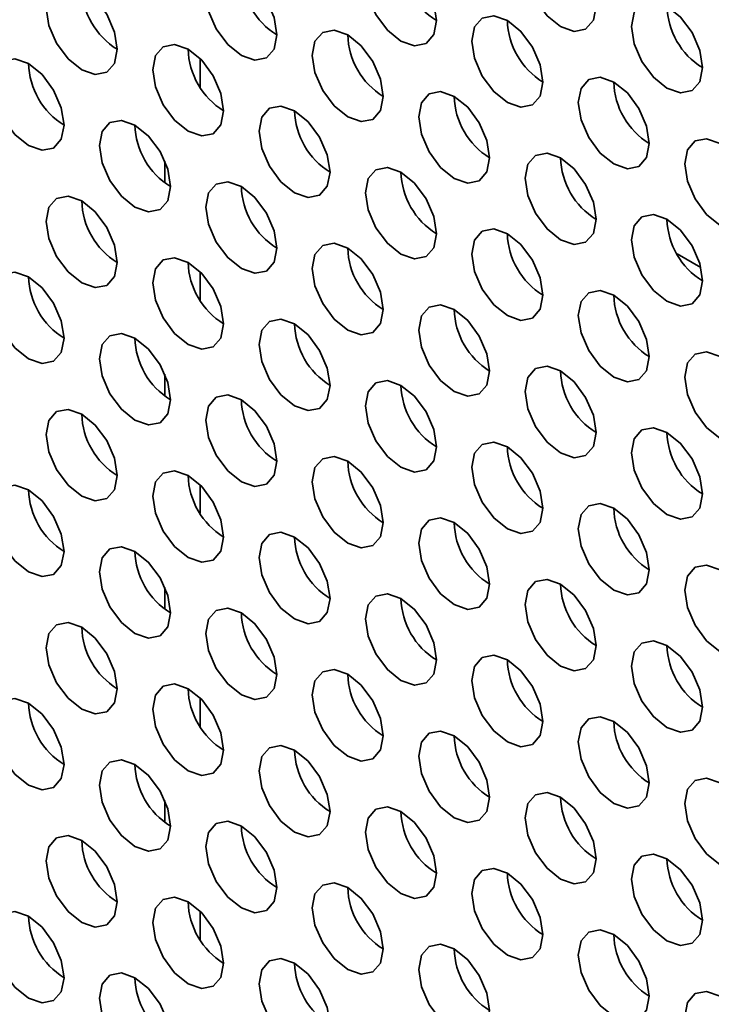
# Model space of a CAD drawing. Header units: millimetres. Extents: x 2 to 1120, y -2 to 861.
# Tile 143 of 226: x 767.07 to 771.67, y 640.27 to 646.81. Entities that reach past the tile are written whole.
import ezdxf

# ---------------------------------------------------------------- set-up
doc = ezdxf.new("R2010")
doc.units = ezdxf.units.MM

msp = doc.modelspace()

# ---------------------------------------------------------------- linework, layer by layer
at = {"color": 8, "linetype": 'Continuous', "lineweight": 35}
for p, q in [((768.2726, 646.36), (768.2726, 646.5483)), ((768.0369, 645.7242), (768.0369, 645.8685)), ((768.2726, 644.9447), (768.2726, 645.133)), ((768.0369, 644.3089), (768.0369, 644.4531)), ((768.2726, 643.5294), (768.2726, 643.7177)), ((768.0369, 642.8936), (768.0369, 643.0378)), ((768.2726, 642.114), (768.2726, 642.3023)), ((768.0369, 641.4782), (768.0369, 641.6225)), ((768.2726, 640.6987), (768.2726, 640.887))]:
    msp.add_line(p, q, dxfattribs=at)
at = {"color": 7, "linetype": 'Continuous', "lineweight": 35}
for p in [(771.4415, 645.2528), (771.4415, 645.2527)]:
    msp.add_line(p, (771.5992, 645.1617), dxfattribs=at)
at = {"color": 7, "linetype": 'Continuous', "lineweight": 35, "flags": 128}
for points in [[(770.9031, 646.8969), (770.8851, 647.0114), (770.834, 647.1292), (770.7576, 647.2323), (770.6674, 647.3051), (770.5772, 647.3365), (770.5007, 647.3216), (770.4496, 647.2628), (770.4317, 647.169), (770.4496, 647.0545), (770.5007, 646.9367), (770.5772, 646.8335), (770.6674, 646.7608), (770.7576, 646.7294), (770.834, 646.7443), (770.8851, 646.8031), (770.9031, 646.8969)], [(769.8424, 646.8015), (769.8245, 646.916), (769.7734, 647.0338), (769.6969, 647.137), (769.6067, 647.2098), (769.5165, 647.2411), (769.44, 647.2263), (769.3889, 647.1674), (769.371, 647.0736), (769.3889, 646.9591), (769.44, 646.8413), (769.5165, 646.7382), (769.6067, 646.6654), (769.6969, 646.634), (769.7734, 646.6489), (769.8245, 646.7077), (769.8424, 646.8015)], [(768.7817, 646.7061), (768.7638, 646.8207), (768.7127, 646.9385), (768.6362, 647.0416), (768.546, 647.1144), (768.4558, 647.1457), (768.3794, 647.1309), (768.3283, 647.0721), (768.3103, 646.9783), (768.3283, 646.8638), (768.3794, 646.746), (768.4558, 646.6428), (768.546, 646.57), (768.6362, 646.5387), (768.7127, 646.5535), (768.7638, 646.6123), (768.7817, 646.7061)], [(767.7211, 646.6108), (767.7031, 646.7253), (767.652, 646.8431), (767.5756, 646.9462), (767.4854, 647.019), (767.3952, 647.0504), (767.3187, 647.0355), (767.2676, 646.9767), (767.2497, 646.8829), (767.2676, 646.7684), (767.3187, 646.6506), (767.3952, 646.5475), (767.4854, 646.4747), (767.5756, 646.4433), (767.652, 646.4582), (767.7031, 646.517), (767.7211, 646.6108)], [(771.6102, 646.4887), (771.5922, 646.6032), (771.5411, 646.721), (771.4647, 646.8241), (771.3745, 646.8969), (771.2843, 646.9283), (771.2078, 646.9134), (771.1567, 646.8546), (771.1388, 646.7608), (771.1567, 646.6463), (771.2078, 646.5285), (771.2843, 646.4253), (771.3745, 646.3526), (771.4647, 646.3212), (771.5411, 646.3361), (771.5922, 646.3949), (771.6102, 646.4887)], [(770.5495, 646.3933), (770.5316, 646.5078), (770.4805, 646.6256), (770.404, 646.7288), (770.3138, 646.8016), (770.2236, 646.8329), (770.1471, 646.818), (770.096, 646.7592), (770.0781, 646.6654), (770.096, 646.5509), (770.1471, 646.4331), (770.2236, 646.33), (770.3138, 646.2572), (770.404, 646.2258), (770.4805, 646.2407), (770.5316, 646.2995), (770.5495, 646.3933)], [(769.4888, 646.2979), (769.4709, 646.4125), (769.4198, 646.5303), (769.3433, 646.6334), (769.2531, 646.7062), (769.1629, 646.7375), (769.0865, 646.7227), (769.0354, 646.6639), (769.0174, 646.5701), (769.0354, 646.4556), (769.0865, 646.3378), (769.1629, 646.2346), (769.2531, 646.1618), (769.3433, 646.1305), (769.4198, 646.1453), (769.4709, 646.2041), (769.4888, 646.2979)], [(768.4282, 646.2026), (768.4102, 646.3171), (768.3591, 646.4349), (768.2827, 646.538), (768.1925, 646.6108), (768.1023, 646.6422), (768.0258, 646.6273), (767.9747, 646.5685), (767.9568, 646.4747), (767.9747, 646.3602), (768.0258, 646.2424), (768.1023, 646.1393), (768.1925, 646.0665), (768.2827, 646.0351), (768.3591, 646.05), (768.4102, 646.1088), (768.4282, 646.2026)], [(767.3675, 646.1072), (767.3496, 646.2217), (767.2985, 646.3395), (767.222, 646.4427), (767.1318, 646.5155), (767.0416, 646.5468), (766.9652, 646.532), (766.9141, 646.4732), (766.8961, 646.3794), (766.9141, 646.2648), (766.9652, 646.147), (767.0416, 646.0439), (767.1318, 645.9711), (767.222, 645.9398), (767.2985, 645.9546), (767.3496, 646.0134), (767.3675, 646.1072)], [(771.2566, 645.9851), (771.2387, 646.0996), (771.1876, 646.2174), (771.1111, 646.3206), (771.0209, 646.3933), (770.9307, 646.4247), (770.8542, 646.4098), (770.8031, 646.351), (770.7852, 646.2572), (770.8031, 646.1427), (770.8542, 646.0249), (770.9307, 645.9218), (771.0209, 645.849), (771.1111, 645.8176), (771.1876, 645.8325), (771.2387, 645.8913), (771.2566, 645.9851)], [(770.1959, 645.8897), (770.178, 646.0043), (770.1269, 646.1221), (770.0504, 646.2252), (769.9602, 646.298), (769.87, 646.3293), (769.7936, 646.3145), (769.7425, 646.2557), (769.7245, 646.1619), (769.7425, 646.0474), (769.7936, 645.9296), (769.87, 645.8264), (769.9602, 645.7536), (770.0504, 645.7223), (770.1269, 645.7371), (770.178, 645.7959), (770.1959, 645.8897)], [(769.1353, 645.7944), (769.1173, 645.9089), (769.0663, 646.0267), (768.9898, 646.1298), (768.8996, 646.2026), (768.8094, 646.234), (768.7329, 646.2191), (768.6818, 646.1603), (768.6639, 646.0665), (768.6818, 645.952), (768.7329, 645.8342), (768.8094, 645.7311), (768.8996, 645.6583), (768.9898, 645.6269), (769.0663, 645.6418), (769.1173, 645.7006), (769.1353, 645.7944)], [(768.0746, 645.699), (768.0567, 645.8135), (768.0056, 645.9313), (767.9291, 646.0345), (767.8389, 646.1073), (767.7487, 646.1386), (767.6723, 646.1238), (767.6212, 646.065), (767.6032, 645.9711), (767.6212, 645.8566), (767.6723, 645.7388), (767.7487, 645.6357), (767.8389, 645.5629), (767.9291, 645.5315), (768.0056, 645.5464), (768.0567, 645.6052), (768.0746, 645.699)], [(771.9637, 645.5769), (771.9458, 645.6914), (771.8947, 645.8092), (771.8182, 645.9124), (771.728, 645.9851), (771.6378, 646.0165), (771.5613, 646.0016), (771.5103, 645.9428), (771.4923, 645.849), (771.5103, 645.7345), (771.5613, 645.6167), (771.6378, 645.5136), (771.728, 645.4408), (771.8182, 645.4094), (771.8947, 645.4243), (771.9458, 645.4831), (771.9637, 645.5769)], [(770.9031, 645.4815), (770.8851, 645.5961), (770.834, 645.7138), (770.7576, 645.817), (770.6674, 645.8898), (770.5772, 645.9211), (770.5007, 645.9063), (770.4496, 645.8475), (770.4317, 645.7537), (770.4496, 645.6392), (770.5007, 645.5214), (770.5772, 645.4182), (770.6674, 645.3454), (770.7576, 645.3141), (770.834, 645.3289), (770.8851, 645.3877), (770.9031, 645.4815)], [(769.8424, 645.3862), (769.8245, 645.5007), (769.7734, 645.6185), (769.6969, 645.7216), (769.6067, 645.7944), (769.5165, 645.8258), (769.44, 645.8109), (769.3889, 645.7521), (769.371, 645.6583), (769.3889, 645.5438), (769.44, 645.426), (769.5165, 645.3228), (769.6067, 645.2501), (769.6969, 645.2187), (769.7734, 645.2336), (769.8245, 645.2924), (769.8424, 645.3862)], [(768.7817, 645.2908), (768.7638, 645.4053), (768.7127, 645.5231), (768.6362, 645.6263), (768.546, 645.6991), (768.4558, 645.7304), (768.3794, 645.7156), (768.3283, 645.6567), (768.3103, 645.5629), (768.3283, 645.4484), (768.3794, 645.3306), (768.4558, 645.2275), (768.546, 645.1547), (768.6362, 645.1233), (768.7127, 645.1382), (768.7638, 645.197), (768.7817, 645.2908)], [(767.7211, 645.1954), (767.7031, 645.31), (767.652, 645.4278), (767.5756, 645.5309), (767.4854, 645.6037), (767.3952, 645.635), (767.3187, 645.6202), (767.2676, 645.5614), (767.2497, 645.4676), (767.2676, 645.3531), (767.3187, 645.2353), (767.3952, 645.1321), (767.4854, 645.0593), (767.5756, 645.028), (767.652, 645.0428), (767.7031, 645.1016), (767.7211, 645.1954)], [(771.6102, 645.0733), (771.5922, 645.1878), (771.5411, 645.3056), (771.4647, 645.4088), (771.3745, 645.4816), (771.2843, 645.5129), (771.2078, 645.4981), (771.1567, 645.4393), (771.1388, 645.3455), (771.1567, 645.2309), (771.2078, 645.1132), (771.2843, 645.01), (771.3745, 644.9372), (771.4647, 644.9059), (771.5411, 644.9207), (771.5922, 644.9795), (771.6102, 645.0733)], [(770.5495, 644.978), (770.5316, 645.0925), (770.4805, 645.2103), (770.404, 645.3134), (770.3138, 645.3862), (770.2236, 645.4176), (770.1471, 645.4027), (770.096, 645.3439), (770.0781, 645.2501), (770.096, 645.1356), (770.1471, 645.0178), (770.2236, 644.9146), (770.3138, 644.8419), (770.404, 644.8105), (770.4805, 644.8254), (770.5316, 644.8842), (770.5495, 644.978)], [(769.4888, 644.8826), (769.4709, 644.9971), (769.4198, 645.1149), (769.3433, 645.2181), (769.2531, 645.2909), (769.1629, 645.3222), (769.0865, 645.3073), (769.0354, 645.2485), (769.0174, 645.1547), (769.0354, 645.0402), (769.0865, 644.9224), (769.1629, 644.8193), (769.2531, 644.7465), (769.3433, 644.7151), (769.4198, 644.73), (769.4709, 644.7888), (769.4888, 644.8826)], [(768.4282, 644.7872), (768.4102, 644.9018), (768.3591, 645.0196), (768.2827, 645.1227), (768.1925, 645.1955), (768.1023, 645.2268), (768.0258, 645.212), (767.9747, 645.1532), (767.9568, 645.0594), (767.9747, 644.9449), (768.0258, 644.8271), (768.1023, 644.7239), (768.1925, 644.6511), (768.2827, 644.6198), (768.3591, 644.6346), (768.4102, 644.6934), (768.4282, 644.7872)], [(767.3675, 644.6919), (767.3496, 644.8064), (767.2985, 644.9242), (767.222, 645.0273), (767.1318, 645.1001), (767.0416, 645.1315), (766.9652, 645.1166), (766.9141, 645.0578), (766.8961, 644.964), (766.9141, 644.8495), (766.9652, 644.7317), (767.0416, 644.6286), (767.1318, 644.5558), (767.222, 644.5244), (767.2985, 644.5393), (767.3496, 644.5981), (767.3675, 644.6919)], [(771.2566, 644.5698), (771.2387, 644.6843), (771.1876, 644.8021), (771.1111, 644.9052), (771.0209, 644.978), (770.9307, 645.0094), (770.8542, 644.9945), (770.8031, 644.9357), (770.7852, 644.8419), (770.8031, 644.7274), (770.8542, 644.6096), (770.9307, 644.5064), (771.0209, 644.4337), (771.1111, 644.4023), (771.1876, 644.4172), (771.2387, 644.476), (771.2566, 644.5698)], [(770.1959, 644.4744), (770.178, 644.5889), (770.1269, 644.7067), (770.0504, 644.8099), (769.9602, 644.8826), (769.87, 644.914), (769.7936, 644.8991), (769.7425, 644.8403), (769.7245, 644.7465), (769.7425, 644.632), (769.7936, 644.5142), (769.87, 644.4111), (769.9602, 644.3383), (770.0504, 644.3069), (770.1269, 644.3218), (770.178, 644.3806), (770.1959, 644.4744)], [(769.1353, 644.379), (769.1173, 644.4936), (769.0663, 644.6114), (768.9898, 644.7145), (768.8996, 644.7873), (768.8094, 644.8186), (768.7329, 644.8038), (768.6818, 644.745), (768.6639, 644.6512), (768.6818, 644.5367), (768.7329, 644.4189), (768.8094, 644.3157), (768.8996, 644.2429), (768.9898, 644.2116), (769.0663, 644.2264), (769.1173, 644.2852), (769.1353, 644.379)], [(768.0746, 644.2837), (768.0567, 644.3982), (768.0056, 644.516), (767.9291, 644.6191), (767.8389, 644.6919), (767.7487, 644.7233), (767.6723, 644.7084), (767.6212, 644.6496), (767.6032, 644.5558), (767.6212, 644.4413), (767.6723, 644.3235), (767.7487, 644.2204), (767.8389, 644.1476), (767.9291, 644.1162), (768.0056, 644.1311), (768.0567, 644.1899), (768.0746, 644.2837)], [(771.9637, 644.1616), (771.9458, 644.2761), (771.8947, 644.3939), (771.8182, 644.497), (771.728, 644.5698), (771.6378, 644.6012), (771.5613, 644.5863), (771.5103, 644.5275), (771.4923, 644.4337), (771.5103, 644.3192), (771.5613, 644.2014), (771.6378, 644.0982), (771.728, 644.0254), (771.8182, 643.9941), (771.8947, 644.009), (771.9458, 644.0678), (771.9637, 644.1616)], [(770.9031, 644.0662), (770.8851, 644.1807), (770.834, 644.2985), (770.7576, 644.4017), (770.6674, 644.4744), (770.5772, 644.5058), (770.5007, 644.4909), (770.4496, 644.4321), (770.4317, 644.3383), (770.4496, 644.2238), (770.5007, 644.106), (770.5772, 644.0029), (770.6674, 643.9301), (770.7576, 643.8987), (770.834, 643.9136), (770.8851, 643.9724), (770.9031, 644.0662)], [(769.8424, 643.9708), (769.8245, 644.0854), (769.7734, 644.2031), (769.6969, 644.3063), (769.6067, 644.3791), (769.5165, 644.4104), (769.44, 644.3956), (769.3889, 644.3368), (769.371, 644.243), (769.3889, 644.1285), (769.44, 644.0107), (769.5165, 643.9075), (769.6067, 643.8347), (769.6969, 643.8034), (769.7734, 643.8182), (769.8245, 643.877), (769.8424, 643.9708)], [(768.7817, 643.8755), (768.7638, 643.99), (768.7127, 644.1078), (768.6362, 644.2109), (768.546, 644.2837), (768.4558, 644.3151), (768.3794, 644.3002), (768.3283, 644.2414), (768.3103, 644.1476), (768.3283, 644.0331), (768.3794, 643.9153), (768.4558, 643.8121), (768.546, 643.7394), (768.6362, 643.708), (768.7127, 643.7229), (768.7638, 643.7817), (768.7817, 643.8755)], [(767.7211, 643.7801), (767.7031, 643.8946), (767.652, 644.0124), (767.5756, 644.1156), (767.4854, 644.1884), (767.3952, 644.2197), (767.3187, 644.2049), (767.2676, 644.146), (767.2497, 644.0522), (767.2676, 643.9377), (767.3187, 643.8199), (767.3952, 643.7168), (767.4854, 643.644), (767.5756, 643.6126), (767.652, 643.6275), (767.7031, 643.6863), (767.7211, 643.7801)], [(771.6102, 643.658), (771.5922, 643.7725), (771.5411, 643.8903), (771.4647, 643.9935), (771.3745, 644.0662), (771.2843, 644.0976), (771.2078, 644.0827), (771.1567, 644.0239), (771.1388, 643.9301), (771.1567, 643.8156), (771.2078, 643.6978), (771.2843, 643.5947), (771.3745, 643.5219), (771.4647, 643.4905), (771.5411, 643.5054), (771.5922, 643.5642), (771.6102, 643.658)], [(770.5495, 643.5626), (770.5316, 643.6771), (770.4805, 643.7949), (770.404, 643.8981), (770.3138, 643.9709), (770.2236, 644.0022), (770.1471, 643.9874), (770.096, 643.9286), (770.0781, 643.8348), (770.096, 643.7202), (770.1471, 643.6025), (770.2236, 643.4993), (770.3138, 643.4265), (770.404, 643.3952), (770.4805, 643.41), (770.5316, 643.4688), (770.5495, 643.5626)], [(769.4888, 643.4673), (769.4709, 643.5818), (769.4198, 643.6996), (769.3433, 643.8027), (769.2531, 643.8755), (769.1629, 643.9069), (769.0865, 643.892), (769.0354, 643.8332), (769.0174, 643.7394), (769.0354, 643.6249), (769.0865, 643.5071), (769.1629, 643.4039), (769.2531, 643.3312), (769.3433, 643.2998), (769.4198, 643.3147), (769.4709, 643.3735), (769.4888, 643.4673)], [(768.4282, 643.3719), (768.4102, 643.4864), (768.3591, 643.6042), (768.2827, 643.7074), (768.1925, 643.7802), (768.1023, 643.8115), (768.0258, 643.7966), (767.9747, 643.7378), (767.9568, 643.644), (767.9747, 643.5295), (768.0258, 643.4117), (768.1023, 643.3086), (768.1925, 643.2358), (768.2827, 643.2044), (768.3591, 643.2193), (768.4102, 643.2781), (768.4282, 643.3719)], [(767.3675, 643.2765), (767.3496, 643.3911), (767.2985, 643.5089), (767.222, 643.612), (767.1318, 643.6848), (767.0416, 643.7161), (766.9652, 643.7013), (766.9141, 643.6425), (766.8961, 643.5487), (766.9141, 643.4342), (766.9652, 643.3164), (767.0416, 643.2132), (767.1318, 643.1404), (767.222, 643.1091), (767.2985, 643.1239), (767.3496, 643.1827), (767.3675, 643.2765)], [(771.2566, 643.1544), (771.2387, 643.2689), (771.1876, 643.3867), (771.1111, 643.4899), (771.0209, 643.5627), (770.9307, 643.594), (770.8542, 643.5792), (770.8031, 643.5204), (770.7852, 643.4266), (770.8031, 643.312), (770.8542, 643.1942), (770.9307, 643.0911), (771.0209, 643.0183), (771.1111, 642.987), (771.1876, 643.0018), (771.2387, 643.0606), (771.2566, 643.1544)], [(770.1959, 643.0591), (770.178, 643.1736), (770.1269, 643.2914), (770.0504, 643.3945), (769.9602, 643.4673), (769.87, 643.4987), (769.7936, 643.4838), (769.7425, 643.425), (769.7245, 643.3312), (769.7425, 643.2167), (769.7936, 643.0989), (769.87, 642.9957), (769.9602, 642.923), (770.0504, 642.8916), (770.1269, 642.9065), (770.178, 642.9653), (770.1959, 643.0591)], [(769.1353, 642.9637), (769.1173, 643.0782), (769.0663, 643.196), (768.9898, 643.2992), (768.8996, 643.3719), (768.8094, 643.4033), (768.7329, 643.3884), (768.6818, 643.3296), (768.6639, 643.2358), (768.6818, 643.1213), (768.7329, 643.0035), (768.8094, 642.9004), (768.8996, 642.8276), (768.9898, 642.7962), (769.0663, 642.8111), (769.1173, 642.8699), (769.1353, 642.9637)], [(768.0746, 642.8683), (768.0567, 642.9829), (768.0056, 643.1007), (767.9291, 643.2038), (767.8389, 643.2766), (767.7487, 643.3079), (767.6723, 643.2931), (767.6212, 643.2343), (767.6032, 643.1405), (767.6212, 643.026), (767.6723, 642.9082), (767.7487, 642.805), (767.8389, 642.7322), (767.9291, 642.7009), (768.0056, 642.7157), (768.0567, 642.7745), (768.0746, 642.8683)], [(771.9637, 642.7462), (771.9458, 642.8607), (771.8947, 642.9785), (771.8182, 643.0817), (771.728, 643.1545), (771.6378, 643.1858), (771.5613, 643.171), (771.5103, 643.1122), (771.4923, 643.0184), (771.5103, 642.9038), (771.5613, 642.786), (771.6378, 642.6829), (771.728, 642.6101), (771.8182, 642.5788), (771.8947, 642.5936), (771.9458, 642.6524), (771.9637, 642.7462)], [(770.9031, 642.6509), (770.8851, 642.7654), (770.834, 642.8832), (770.7576, 642.9863), (770.6674, 643.0591), (770.5772, 643.0905), (770.5007, 643.0756), (770.4496, 643.0168), (770.4317, 642.923), (770.4496, 642.8085), (770.5007, 642.6907), (770.5772, 642.5875), (770.6674, 642.5147), (770.7576, 642.4834), (770.834, 642.4983), (770.8851, 642.5571), (770.9031, 642.6509)], [(769.8424, 642.5555), (769.8245, 642.67), (769.7734, 642.7878), (769.6969, 642.891), (769.6067, 642.9637), (769.5165, 642.9951), (769.44, 642.9802), (769.3889, 642.9214), (769.371, 642.8276), (769.3889, 642.7131), (769.44, 642.5953), (769.5165, 642.4922), (769.6067, 642.4194), (769.6969, 642.388), (769.7734, 642.4029), (769.8245, 642.4617), (769.8424, 642.5555)], [(768.7817, 642.4601), (768.7638, 642.5747), (768.7127, 642.6924), (768.6362, 642.7956), (768.546, 642.8684), (768.4558, 642.8997), (768.3794, 642.8849), (768.3283, 642.8261), (768.3103, 642.7323), (768.3283, 642.6178), (768.3794, 642.5), (768.4558, 642.3968), (768.546, 642.324), (768.6362, 642.2927), (768.7127, 642.3075), (768.7638, 642.3663), (768.7817, 642.4601)], [(767.7211, 642.3648), (767.7031, 642.4793), (767.652, 642.5971), (767.5756, 642.7002), (767.4854, 642.773), (767.3952, 642.8044), (767.3187, 642.7895), (767.2676, 642.7307), (767.2497, 642.6369), (767.2676, 642.5224), (767.3187, 642.4046), (767.3952, 642.3014), (767.4854, 642.2287), (767.5756, 642.1973), (767.652, 642.2122), (767.7031, 642.271), (767.7211, 642.3648)], [(771.6102, 642.2427), (771.5922, 642.3572), (771.5411, 642.475), (771.4647, 642.5781), (771.3745, 642.6509), (771.2843, 642.6823), (771.2078, 642.6674), (771.1567, 642.6086), (771.1388, 642.5148), (771.1567, 642.4003), (771.2078, 642.2825), (771.2843, 642.1793), (771.3745, 642.1065), (771.4647, 642.0752), (771.5411, 642.09), (771.5922, 642.1489), (771.6102, 642.2427)], [(770.5495, 642.1473), (770.5316, 642.2618), (770.4805, 642.3796), (770.404, 642.4828), (770.3138, 642.5555), (770.2236, 642.5869), (770.1471, 642.572), (770.096, 642.5132), (770.0781, 642.4194), (770.096, 642.3049), (770.1471, 642.1871), (770.2236, 642.084), (770.3138, 642.0112), (770.404, 641.9798), (770.4805, 641.9947), (770.5316, 642.0535), (770.5495, 642.1473)], [(769.4888, 642.0519), (769.4709, 642.1664), (769.4198, 642.2842), (769.3433, 642.3874), (769.2531, 642.4602), (769.1629, 642.4915), (769.0865, 642.4767), (769.0354, 642.4179), (769.0174, 642.3241), (769.0354, 642.2095), (769.0865, 642.0918), (769.1629, 641.9886), (769.2531, 641.9158), (769.3433, 641.8845), (769.4198, 641.8993), (769.4709, 641.9581), (769.4888, 642.0519)], [(768.4282, 641.9566), (768.4102, 642.0711), (768.3591, 642.1889), (768.2827, 642.292), (768.1925, 642.3648), (768.1023, 642.3962), (768.0258, 642.3813), (767.9747, 642.3225), (767.9568, 642.2287), (767.9747, 642.1142), (768.0258, 641.9964), (768.1023, 641.8932), (768.1925, 641.8205), (768.2827, 641.7891), (768.3591, 641.804), (768.4102, 641.8628), (768.4282, 641.9566)], [(767.3675, 641.8612), (767.3496, 641.9757), (767.2985, 642.0935), (767.222, 642.1967), (767.1318, 642.2695), (767.0416, 642.3008), (766.9652, 642.2859), (766.9141, 642.2271), (766.8961, 642.1333), (766.9141, 642.0188), (766.9652, 641.901), (767.0416, 641.7979), (767.1318, 641.7251), (767.222, 641.6937), (767.2985, 641.7086), (767.3496, 641.7674), (767.3675, 641.8612)], [(771.2566, 641.7391), (771.2387, 641.8536), (771.1876, 641.9714), (771.1111, 642.0745), (771.0209, 642.1473), (770.9307, 642.1787), (770.8542, 642.1638), (770.8031, 642.105), (770.7852, 642.0112), (770.8031, 641.8967), (770.8542, 641.7789), (770.9307, 641.6758), (771.0209, 641.603), (771.1111, 641.5716), (771.1876, 641.5865), (771.2387, 641.6453), (771.2566, 641.7391)], [(770.1959, 641.6437), (770.178, 641.7582), (770.1269, 641.876), (770.0504, 641.9792), (769.9602, 642.052), (769.87, 642.0833), (769.7936, 642.0685), (769.7425, 642.0097), (769.7245, 641.9159), (769.7425, 641.8013), (769.7936, 641.6835), (769.87, 641.5804), (769.9602, 641.5076), (770.0504, 641.4763), (770.1269, 641.4911), (770.178, 641.5499), (770.1959, 641.6437)], [(769.1353, 641.5484), (769.1173, 641.6629), (769.0663, 641.7807), (768.9898, 641.8838), (768.8996, 641.9566), (768.8094, 641.988), (768.7329, 641.9731), (768.6818, 641.9143), (768.6639, 641.8205), (768.6818, 641.706), (768.7329, 641.5882), (768.8094, 641.485), (768.8996, 641.4123), (768.9898, 641.3809), (769.0663, 641.3958), (769.1173, 641.4546), (769.1353, 641.5484)], [(768.0746, 641.453), (768.0567, 641.5675), (768.0056, 641.6853), (767.9291, 641.7885), (767.8389, 641.8612), (767.7487, 641.8926), (767.6723, 641.8777), (767.6212, 641.8189), (767.6032, 641.7251), (767.6212, 641.6106), (767.6723, 641.4928), (767.7487, 641.3897), (767.8389, 641.3169), (767.9291, 641.2855), (768.0056, 641.3004), (768.0567, 641.3592), (768.0746, 641.453)], [(771.9637, 641.3309), (771.9458, 641.4454), (771.8947, 641.5632), (771.8182, 641.6663), (771.728, 641.7391), (771.6378, 641.7705), (771.5613, 641.7556), (771.5103, 641.6968), (771.4923, 641.603), (771.5103, 641.4885), (771.5613, 641.3707), (771.6378, 641.2676), (771.728, 641.1948), (771.8182, 641.1634), (771.8947, 641.1783), (771.9458, 641.2371), (771.9637, 641.3309)], [(770.9031, 641.2355), (770.8851, 641.35), (770.834, 641.4678), (770.7576, 641.571), (770.6674, 641.6438), (770.5772, 641.6751), (770.5007, 641.6603), (770.4496, 641.6015), (770.4317, 641.5077), (770.4496, 641.3931), (770.5007, 641.2753), (770.5772, 641.1722), (770.6674, 641.0994), (770.7576, 641.0681), (770.834, 641.0829), (770.8851, 641.1417), (770.9031, 641.2355)], [(769.8424, 641.1402), (769.8245, 641.2547), (769.7734, 641.3725), (769.6969, 641.4756), (769.6067, 641.5484), (769.5165, 641.5798), (769.44, 641.5649), (769.3889, 641.5061), (769.371, 641.4123), (769.3889, 641.2978), (769.44, 641.18), (769.5165, 641.0768), (769.6067, 641.004), (769.6969, 640.9727), (769.7734, 640.9876), (769.8245, 641.0464), (769.8424, 641.1402)], [(768.7817, 641.0448), (768.7638, 641.1593), (768.7127, 641.2771), (768.6362, 641.3803), (768.546, 641.453), (768.4558, 641.4844), (768.3794, 641.4695), (768.3283, 641.4107), (768.3103, 641.3169), (768.3283, 641.2024), (768.3794, 641.0846), (768.4558, 640.9815), (768.546, 640.9087), (768.6362, 640.8773), (768.7127, 640.8922), (768.7638, 640.951), (768.7817, 641.0448)], [(767.7211, 640.9494), (767.7031, 641.064), (767.652, 641.1817), (767.5756, 641.2849), (767.4854, 641.3577), (767.3952, 641.389), (767.3187, 641.3742), (767.2676, 641.3154), (767.2497, 641.2216), (767.2676, 641.1071), (767.3187, 640.9893), (767.3952, 640.8861), (767.4854, 640.8133), (767.5756, 640.782), (767.652, 640.7968), (767.7031, 640.8556), (767.7211, 640.9494)], [(771.6102, 640.8273), (771.5922, 640.9418), (771.5411, 641.0596), (771.4647, 641.1628), (771.3745, 641.2356), (771.2843, 641.2669), (771.2078, 641.2521), (771.1567, 641.1933), (771.1388, 641.0995), (771.1567, 640.9849), (771.2078, 640.8671), (771.2843, 640.764), (771.3745, 640.6912), (771.4647, 640.6599), (771.5411, 640.6747), (771.5922, 640.7335), (771.6102, 640.8273)], [(770.5495, 640.732), (770.5316, 640.8465), (770.4805, 640.9643), (770.404, 641.0674), (770.3138, 641.1402), (770.2236, 641.1716), (770.1471, 641.1567), (770.096, 641.0979), (770.0781, 641.0041), (770.096, 640.8896), (770.1471, 640.7718), (770.2236, 640.6686), (770.3138, 640.5958), (770.404, 640.5645), (770.4805, 640.5793), (770.5316, 640.6382), (770.5495, 640.732)], [(769.4888, 640.6366), (769.4709, 640.7511), (769.4198, 640.8689), (769.3433, 640.9721), (769.2531, 641.0448), (769.1629, 641.0762), (769.0865, 641.0613), (769.0354, 641.0025), (769.0174, 640.9087), (769.0354, 640.7942), (769.0865, 640.6764), (769.1629, 640.5733), (769.2531, 640.5005), (769.3433, 640.4691), (769.4198, 640.484), (769.4709, 640.5428), (769.4888, 640.6366)], [(768.4282, 640.5412), (768.4102, 640.6557), (768.3591, 640.7735), (768.2827, 640.8767), (768.1925, 640.9495), (768.1023, 640.9808), (768.0258, 640.966), (767.9747, 640.9072), (767.9568, 640.8134), (767.9747, 640.6988), (768.0258, 640.5811), (768.1023, 640.4779), (768.1925, 640.4051), (768.2827, 640.3738), (768.3591, 640.3886), (768.4102, 640.4474), (768.4282, 640.5412)], [(767.3675, 640.4459), (767.3496, 640.5604), (767.2985, 640.6782), (767.222, 640.7813), (767.1318, 640.8541), (767.0416, 640.8855), (766.9652, 640.8706), (766.9141, 640.8118), (766.8961, 640.718), (766.9141, 640.6035), (766.9652, 640.4857), (767.0416, 640.3825), (767.1318, 640.3098), (767.222, 640.2784), (767.2985, 640.2933), (767.3496, 640.3521), (767.3675, 640.4459)], [(771.2566, 640.3238), (771.2387, 640.4383), (771.1876, 640.5561), (771.1111, 640.6592), (771.0209, 640.732), (770.9307, 640.7634), (770.8542, 640.7485), (770.8031, 640.6897), (770.7852, 640.5959), (770.8031, 640.4814), (770.8542, 640.3636), (770.9307, 640.2604), (771.0209, 640.1876), (771.1111, 640.1563), (771.1876, 640.1711), (771.2387, 640.2299), (771.2566, 640.3238)], [(770.1959, 640.2284), (770.178, 640.3429), (770.1269, 640.4607), (770.0504, 640.5638), (769.9602, 640.6366), (769.87, 640.668), (769.7936, 640.6531), (769.7425, 640.5943), (769.7245, 640.5005), (769.7425, 640.386), (769.7936, 640.2682), (769.87, 640.1651), (769.9602, 640.0923), (770.0504, 640.0609), (770.1269, 640.0758), (770.178, 640.1346), (770.1959, 640.2284)], [(769.1353, 640.133), (769.1173, 640.2475), (769.0663, 640.3653), (768.9898, 640.4685), (768.8996, 640.5413), (768.8094, 640.5726), (768.7329, 640.5578), (768.6818, 640.499), (768.6639, 640.4052), (768.6818, 640.2906), (768.7329, 640.1728), (768.8094, 640.0697), (768.8996, 639.9969), (768.9898, 639.9656), (769.0663, 639.9804), (769.1173, 640.0392), (769.1353, 640.133)], [(768.0746, 640.0377), (768.0567, 640.1522), (768.0056, 640.27), (767.9291, 640.3731), (767.8389, 640.4459), (767.7487, 640.4773), (767.6723, 640.4624), (767.6212, 640.4036), (767.6032, 640.3098), (767.6212, 640.1953), (767.6723, 640.0775), (767.7487, 639.9743), (767.8389, 639.9016), (767.9291, 639.8702), (768.0056, 639.8851), (768.0567, 639.9439), (768.0746, 640.0377)], [(771.9637, 639.9155), (771.9458, 640.0301), (771.8947, 640.1479), (771.8182, 640.251), (771.728, 640.3238), (771.6378, 640.3551), (771.5613, 640.3403), (771.5103, 640.2815), (771.4923, 640.1877), (771.5103, 640.0732), (771.5613, 639.9554), (771.6378, 639.8522), (771.728, 639.7794), (771.8182, 639.7481), (771.8947, 639.7629), (771.9458, 639.8217), (771.9637, 639.9155)]]:
    msp.add_lwpolyline(points, dxfattribs=at)
at = {"color": 7, "linetype": 'Continuous', "lineweight": 35}
for centre in [(770.1022, 647.2236), (769.0415, 647.1282), (767.9808, 647.0329), (771.8699, 646.9108), (770.8093, 646.8154), (769.7486, 646.72), (768.6879, 646.6247), (767.6273, 646.5293), (771.5164, 646.4072), (770.4557, 646.3118), (769.3951, 646.2165), (768.3344, 646.1211), (771.1628, 645.9036), (770.1022, 645.8083), (769.0415, 645.7129), (767.9808, 645.6175), (771.8699, 645.4954), (770.8093, 645.4001), (769.7486, 645.3047), (768.6879, 645.2093), (767.6273, 645.114), (771.5164, 644.9919), (770.4557, 644.8965), (769.3951, 644.8011), (768.3344, 644.7058), (771.1628, 644.4883), (770.1022, 644.3929), (769.0415, 644.2976), (767.9808, 644.2022), (771.8699, 644.0801), (770.8093, 643.9847), (769.7486, 643.8894), (768.6879, 643.794), (767.6273, 643.6986), (771.5164, 643.5765), (770.4557, 643.4812), (769.3951, 643.3858), (768.3344, 643.2904), (771.1628, 643.073), (770.1022, 642.9776), (769.0415, 642.8822), (767.9808, 642.7869), (771.8699, 642.6647), (770.8093, 642.5694), (769.7486, 642.474), (768.6879, 642.3787), (767.6273, 642.2833), (771.5164, 642.1612), (770.4557, 642.0658), (769.3951, 641.9705), (768.3344, 641.8751), (771.1628, 641.6576), (770.1022, 641.5623), (769.0415, 641.4669), (767.9808, 641.3715), (771.8699, 641.2494), (770.8093, 641.154), (769.7486, 641.0587), (768.6879, 640.9633), (767.6273, 640.868), (771.5164, 640.7458), (770.4557, 640.6505), (769.3951, 640.5551), (768.3344, 640.4598)]:
    msp.add_arc(centre, 0.4957, 181.60056, 238.39406, dxfattribs=at)

doc.saveas('drawing.dxf')
